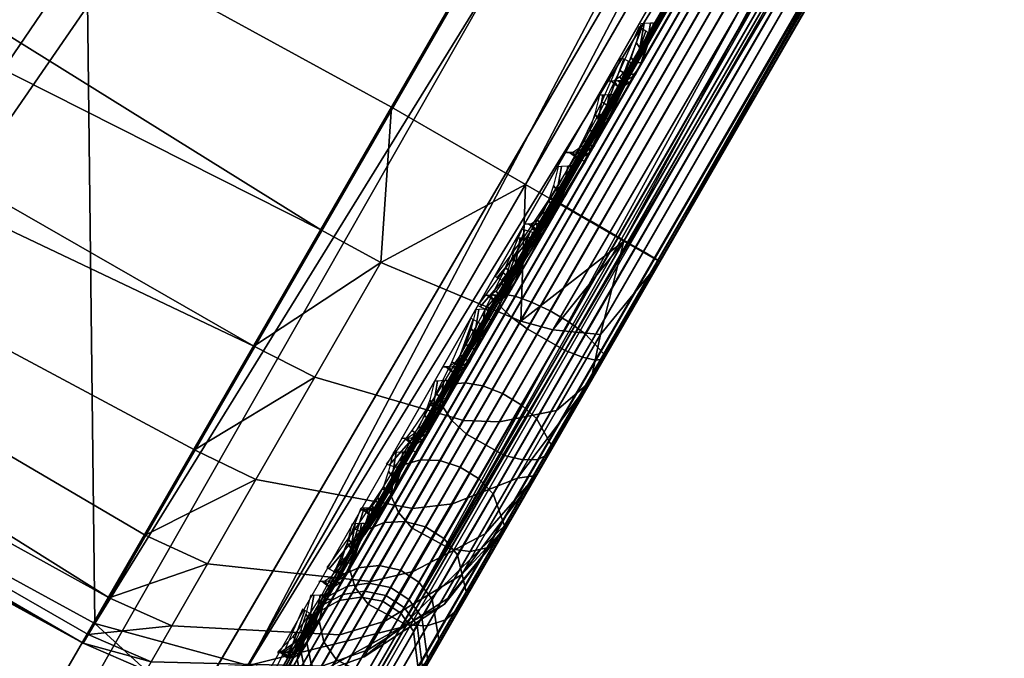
# Model space of a CAD drawing. Header units: inches. Extents: x 0 to 31.9, y -32.8 to 0.
# Tile 162 of 256: x 27.06 to 27.854, y -16.308 to -15.792. Entities that reach past the tile are written whole.
import ezdxf

# ---------------------------------------------------------------- set-up
doc = ezdxf.new("R2010")
doc.units = ezdxf.units.IN
doc.header["$LTSCALE"] = 0.03937
doc.header["$MEASUREMENT"] = 0
for name, color, linetype in [('A-FURN-3-ST', 151, 'Continuous'), ('A-FURN-3-ST-BK', 151, 'Continuous'), ('A-FURN-3-ST-SEAM', 250, 'Continuous'), ('A-FURN-3-STITCH', 15, 'Continuous')]:
    doc.layers.add(name, color=color, linetype=linetype)

msp = doc.modelspace()

# ---------------------------------------------------------------- meshes
at = {"layer": 'A-FURN-3-ST'}
mesh = msp.add_polyface(dxfattribs=at)
corners = [(29.45009, -12.74204, 5.25), (18.12012, -32.36614, 5.25), (29.42109, -12.7253, 5.125), (18.09111, -32.34939, 5.125), (29.34184, -12.67954, 5.03349), (18.01187, -32.30364, 5.03349), (29.23359, -12.61704, 5), (17.90361, -32.24114, 5), (29.03626, -12.9584, 17.97889), (28.9292, -13.14426, 18), (29.08348, -12.98705, 17.97286), (29.03745, -13.20676, 17.96651), (29.18234, -13.05921, 17.90714), (29.1167, -13.25251, 17.875), (29.20182, -13.07731, 17.87729), (29.22556, -13.10666, 17.80915), (29.30825, -12.98772, 17.68529), (29.31245, -12.95615, 17.75642), (29.22858, -13.12572, 17.73368), (29.14571, -13.26926, 17.75), (18.20362, -31.72151, 18), (18.31187, -31.78401, 17.96651), (18.39112, -31.82976, 17.875), (18.42013, -31.84651, 17.75), (16.42456, -31.44551, 5), (27.33282, -11.57629, 5), (14.91024, -30.71927, 5), (25.39506, -10.60615, 5), (23.42292, -9.70796, 5), (13.36389, -30.06396, 5), (21.41908, -8.88292, 5), (11.78885, -29.48099, 5), (19.38624, -8.13215, 5), (10.18849, -28.97162, 5), (17.32716, -7.45666, 5), (15.24463, -6.85738, 5), (8.56625, -28.53695, 5), (13.14146, -6.33511, 5), (29.5751, -12.52554, 5.50019), (17.99512, -32.58265, 5.5), (29.57071, -12.53313, 16.90065), (17.99512, -32.58265, 16.9), (29.38171, -12.86048, 17.60687), (13.87486, -29.93012, 17.96252), (15.15949, -30.17348, 18), (13.58689, -29.50693, 18), (12.42529, -29.37113, 17.96252), (11.98509, -28.91399, 18), (12.33512, -29.62063, 17.85263), (13.77416, -30.17557, 17.85263), (13.29315, -30.24174, 5.03806), (11.7265, -29.66189, 5.03806), (16.6995, -30.9122, 18), (27.04836, -12.11451, 18), (25.13092, -11.15464, 18), (23.17948, -10.26594, 18), (21.19667, -9.44961, 18), (19.18518, -8.70676, 18), (10.35753, -28.39593, 18), (17.14772, -8.03839, 18), (8.7077, -27.95386, 18), (15.08707, -7.44541, 18), (13.006, -6.92861, 18)]
mesh.append_faces([[corners[k] for k in face] for face in [(0, 1, 2), (2, 1, 3), (2, 3, 4), (4, 3, 5), (4, 5, 6), (6, 5, 7), (8, 9, 10), (10, 9, 11), (10, 11, 12), (12, 11, 13), (12, 13, 14), (14, 13, 15), (16, 17, 18), (18, 17, 15), (18, 15, 19), (19, 15, 13), (9, 20, 11), (11, 20, 21), (11, 21, 13), (13, 21, 22), (13, 22, 19), (19, 22, 23), (7, 24, 6), (6, 24, 25), (25, 24, 26), (25, 26, 27), (27, 26, 28), (28, 26, 29), (28, 29, 30), (30, 29, 31), (30, 31, 32), (32, 31, 33), (32, 33, 34), (34, 33, 35), (35, 36, 37), (0, 38, 1), (1, 38, 39), (38, 40, 39), (39, 40, 41), (41, 40, 19), (41, 19, 23), (19, 42, 16), (16, 18, 19), (43, 44, 45), (43, 45, 46), (46, 45, 47), (48, 49, 43, 46), (29, 50, 31), (31, 50, 51), (20, 9, 52), (52, 9, 53), (52, 53, 44), (44, 53, 54), (44, 54, 45), (45, 54, 55), (45, 55, 56), (45, 56, 47), (47, 56, 57), (47, 57, 58), (58, 57, 59), (60, 59, 61), (60, 61, 62)]])
at = {"layer": 'A-FURN-3-ST-BK'}
mesh = msp.add_polyface(dxfattribs=at)
corners = [(26.09215, -9.8386, 32.96592), (28.0999, -10.44137, 33), (26.25231, -9.50768, 33), (24.22504, -8.97423, 32.96592), (24.37374, -8.63801, 33), (24.08141, -9.299, 32.86484), (25.93746, -10.15824, 32.86484), (27.76289, -11.08073, 32.86484), (27.92847, -10.76659, 32.96592), (23.94775, -9.60123, 32.70022), (25.79349, -10.45571, 32.70022), (27.60879, -11.37308, 32.70022), (23.8286, -9.87065, 32.47764), (25.66516, -10.72087, 32.47764), (27.47143, -11.63367, 32.47764), (23.72803, -10.09805, 32.20472), (25.55684, -10.94469, 32.20472), (27.35548, -11.85364, 32.20472), (23.64947, -10.2757, 31.89073), (25.47222, -11.11953, 31.89073), (27.26491, -12.02547, 31.89073), (25.15169, -11.11321, 31.54639), (27.07079, -12.07396, 31.54639), (29.62048, -7.58156, 5), (25.98434, -10.0571, 5), (24.1251, -9.19645, 5), (27.12011, -16.27989, 18.6366), (25.35764, -15.31552, 18.6366), (23.56094, -14.41655, 18.6366), (28.9292, -13.14426, 18), (25.58156, -14.88984, 18), (23.76892, -13.98286, 18), (27.04836, -12.11451, 18), (21.92418, -13.1431, 18), (25.13092, -11.15464, 18), (27.69214, -11.21018, 16.90085), (27.54495, -11.17538, 17.18538), (25.87151, -10.2902, 16.90085), (25.59201, -10.19758, 17.18538), (24.02035, -9.43328, 16.90085), (27.49318, -11.27243, 17.45049), (25.54397, -10.29653, 17.45049), (23.56018, -9.39299, 17.45049), (23.60443, -9.29229, 17.18538), (27.41132, -11.42691, 17.67812), (25.46798, -10.45397, 17.67812), (27.18112, -11.86282, 17.96255), (25.25422, -10.89817, 17.96255), (27.3049, -11.62828, 17.85277), (25.36916, -10.65919, 17.85277), (27.69635, -11.20227, 5.24981), (25.87543, -10.28214, 5.24981), (24.02399, -9.42509, 5.24981), (27.81292, -10.9811, 5), (27.62538, -11.0237, 5.03346), (25.66668, -10.04298, 5.03346), (27.58292, -11.10475, 5.12489), (25.62723, -10.12554, 5.12489), (23.63684, -9.21895, 5.12489), (23.67323, -9.135, 5.03346)]
mesh.append_faces([[corners[k] for k in face] for face in [(0, 1, 2), (0, 2, 3), (3, 2, 4), (3, 5, 6, 0), (0, 6, 7, 8), (5, 9, 10, 6), (6, 10, 11, 7), (9, 12, 13, 10), (10, 13, 14, 11), (12, 15, 16, 13), (13, 16, 17, 14), (15, 18, 19, 16), (16, 19, 20, 17), (18, 21, 19), (19, 21, 22), (19, 22, 20), (23, 24, 25), (26, 22, 27), (27, 22, 21), (27, 21, 28), (29, 30, 31), (29, 31, 32), (32, 33, 34), (35, 36, 37), (37, 36, 38), (37, 38, 39), (36, 40, 41, 38), (38, 41, 42, 43), (40, 44, 45, 41), (46, 32, 47), (47, 32, 34), (48, 46, 47, 49), (45, 44, 48, 49), (50, 35, 51), (51, 35, 37), (51, 37, 52), (52, 37, 39), (53, 54, 24), (24, 54, 55), (24, 55, 25), (54, 56, 57, 55), (55, 57, 58, 59), (50, 51, 56), (56, 51, 57), (51, 52, 57)]])
mesh = msp.add_polyface(dxfattribs=at)
corners = [(29.00982, -13.00655, 31.84905), (28.95326, -13.10465, 31.54639), (29.06036, -13.02908, 31.84635), (29.07741, -13.13874, 31.53715), (29.19567, -13.03695, 31.81782), (29.20028, -13.10809, 31.51216), (29.23177, -13.026, 31.80491), (29.29348, -12.98918, 31.77549), (29.36668, -12.86237, 32.03177), (29.30773, -12.89438, 32.07092), (29.4088, -12.81357, 31.98843), (29.33866, -12.93506, 31.74292), (29.28912, -13.02086, 31.47809), (29.1402, -12.89065, 32.12605), (29.19154, -12.6914, 32.38068), (29.08991, -12.86766, 32.12963), (29.27285, -12.90322, 32.0881), (29.40414, -12.72735, 32.30895), (29.37079, -12.7335, 32.32995), (28.2617, -14.70648, 25.06304), (28.32525, -14.66627, 25.04412), (28.22458, -14.719, 25.07139), (28.08754, -14.7145, 25.08974), (29.13993, -12.78009, 17.91635), (29.18881, -12.80555, 17.92213), (29.03662, -12.95862, 17.97881), (29.08494, -12.98512, 17.9849), (28.9292, -13.14426, 18), (29.03745, -13.20676, 18.03349), (29.19674, -13.03457, 18.0507), (29.1167, -13.25251, 18.125), (29.22207, -13.04235, 18.08048), (29.25932, -13.04823, 18.14858), (29.33498, -12.84689, 18.0122), (29.3787, -12.84147, 18.07633), (29.40389, -12.82207, 18.14734), (29.27732, -13.04131, 18.224), (29.14571, -13.26926, 18.25), (29.30682, -12.84404, 17.98414), (27.54715, -15.97106, 18.125), (27.4679, -15.9253, 18.03349), (29.52053, -12.62005, 18.02264), (27.57615, -15.9878, 18.25), (29.49781, -12.65939, 32.2081), (27.07079, -12.07396, 31.54639), (27.12011, -16.27989, 18.6366)]
mesh.append_faces([[corners[k] for k in face] for face in [(0, 1, 2), (2, 1, 3), (2, 3, 4), (4, 3, 5), (4, 5, 6), (6, 5, 7), (6, 7, 8, 9), (10, 8, 11), (11, 8, 7), (11, 7, 12), (12, 7, 5), (13, 14, 15), (13, 15, 2), (2, 15, 0), (13, 2, 4, 16), (16, 4, 6, 9), (16, 9, 17, 18), (19, 20, 5), (5, 20, 12), (21, 5, 3), (22, 3, 1), (23, 24, 25), (25, 24, 26), (25, 26, 27), (27, 26, 28), (28, 26, 29), (28, 29, 30), (30, 29, 31), (30, 31, 32), (32, 31, 33, 34), (34, 35, 32), (32, 35, 36), (32, 36, 37), (37, 30, 32), (38, 33, 31, 29), (24, 38, 29, 26), (30, 39, 28), (28, 40, 27), (41, 12, 35), (35, 12, 36), (36, 12, 37), (37, 12, 42), (12, 43, 10), (10, 11, 12), (1, 44, 45)]])
mesh = msp.add_polyface(dxfattribs=at)
corners = [(28.95326, -13.10465, 31.54639), (27.12011, -16.27989, 18.6366), (28.08754, -14.7145, 25.08974), (27.24424, -16.31395, 18.62735), (28.22458, -14.719, 25.07139), (27.36709, -16.28329, 18.60236), (28.2617, -14.70648, 25.06304), (28.32525, -14.66627, 25.04412), (29.28912, -13.02086, 31.47809), (27.45591, -16.19608, 18.5683), (29.20028, -13.10809, 31.51216), (29.07741, -13.13874, 31.53715), (29.14571, -13.26926, 18.25), (27.57615, -15.9878, 18.25), (29.1167, -13.25251, 18.125), (27.54715, -15.97106, 18.125), (29.03745, -13.20676, 18.03349), (27.4679, -15.9253, 18.03349), (28.9292, -13.14426, 18), (27.35965, -15.8628, 18), (27.35108, -15.98835, 18.01936), (27.46399, -16.03581, 18.08467), (27.48984, -16.0427, 18.11424), (27.52825, -16.04653, 18.18181), (27.49285, -16.10788, 18.20741), (27.44696, -16.11709, 18.14529), (27.46134, -16.16248, 18.24859), (27.40879, -16.18329, 18.19523), (27.43533, -16.20755, 18.30302), (27.3773, -16.23792, 18.26122), (27.41628, -16.24057, 18.36794), (27.35423, -16.27795, 18.33992), (27.40513, -16.25988, 18.43985), (27.34073, -16.30136, 18.42709), (27.40251, -16.26442, 18.51495), (27.45329, -16.20061, 18.45397), (27.52045, -16.08428, 18.2762), (27.47642, -16.16055, 18.34929), (27.29776, -16.08112, 18.05801), (27.41785, -16.11591, 18.11811), (27.37678, -16.1872, 18.17188), (27.34289, -16.24602, 18.24292)]
mesh.append_faces([[corners[k] for k in face] for face in [(0, 1, 2), (2, 1, 3), (2, 3, 4), (4, 3, 5), (4, 5, 6), (6, 5, 7), (8, 7, 9), (9, 7, 5), (6, 10, 4), (4, 11, 2), (12, 13, 14), (14, 13, 15), (16, 15, 17), (18, 17, 19), (20, 19, 17), (20, 17, 21), (21, 17, 15), (21, 15, 22), (22, 15, 23), (22, 23, 24, 25), (25, 24, 26, 27), (27, 26, 28, 29), (29, 28, 30, 31), (31, 30, 32, 33), (5, 34, 9), (9, 34, 35), (35, 34, 32), (35, 32, 30), (15, 13, 23), (23, 13, 36), (23, 36, 24), (24, 36, 26), (36, 37, 26), (26, 37, 28), (28, 37, 30), (30, 37, 35), (38, 20, 21, 39), (39, 21, 22, 25), (27, 40, 39, 25), (40, 27, 29, 41), (13, 8, 9), (13, 9, 36), (36, 9, 37), (37, 9, 35)]])
mesh = msp.add_polyface(dxfattribs=at)
corners = [(27.30266, -15.96204, 18.01331), (27.35965, -15.8628, 18), (27.35108, -15.98835, 18.01936), (27.34073, -16.30136, 18.42709), (27.40513, -16.25988, 18.43985), (27.40251, -16.26442, 18.51495), (27.33756, -16.30687, 18.51812), (27.36709, -16.28329, 18.60236), (27.30012, -16.32026, 18.51951), (27.24424, -16.31395, 18.62735), (27.16167, -16.31788, 18.52259), (27.12011, -16.27989, 18.6366), (27.1109, -16.29593, 18.52288), (27.16562, -16.31102, 18.40912), (27.11489, -16.28897, 18.40795), (27.18241, -16.2818, 18.30049), (27.1319, -16.25936, 18.29791), (27.21112, -16.23185, 18.20241), (27.16097, -16.20874, 18.19858), (27.25029, -16.1637, 18.1202), (27.20063, -16.13968, 18.11535), (27.29776, -16.08112, 18.05801), (27.24868, -16.05601, 18.0524), (27.37678, -16.1872, 18.17188), (27.41785, -16.11591, 18.11811), (27.34289, -16.24602, 18.24292), (27.3773, -16.23792, 18.26122), (27.35423, -16.27795, 18.33992), (27.31806, -16.28912, 18.32766), (27.30354, -16.31433, 18.4215), (25.58156, -14.88984, 18), (25.49764, -15.04973, 18.03375), (23.76892, -13.98286, 18), (25.35764, -15.31552, 18.6366), (23.55381, -14.43184, 18.45367), (25.34998, -15.33055, 18.45367), (25.37349, -15.28604, 18.277), (25.42502, -15.18802, 18.13043), (28.9292, -13.14426, 18)]
mesh.append_faces([[corners[k] for k in face] for face in [(0, 1, 2), (3, 4, 5, 6), (6, 5, 7), (6, 7, 8), (8, 7, 9), (8, 9, 10), (10, 9, 11), (10, 11, 12), (10, 12, 13), (13, 12, 14), (13, 14, 15), (15, 14, 16), (15, 16, 17), (17, 16, 18), (17, 18, 19), (19, 18, 20), (19, 20, 21), (21, 20, 22), (21, 22, 2), (2, 22, 0), (23, 19, 21, 24), (25, 26, 27, 28), (28, 27, 3, 29), (29, 3, 6, 8), (19, 23, 25, 17), (17, 25, 28, 15), (15, 28, 29, 13), (13, 29, 8, 10), (1, 0, 30), (30, 0, 31), (30, 31, 32), (33, 34, 35), (33, 35, 12), (12, 35, 36), (12, 36, 14), (14, 36, 16), (16, 36, 37), (16, 37, 18), (18, 37, 20), (20, 37, 22), (22, 37, 31), (22, 31, 0), (12, 11, 33), (1, 30, 38)]])
at = {"layer": 'A-FURN-3-ST-SEAM'}
mesh = msp.add_polyface(dxfattribs=at)
corners = [(25.5664, -19.45856, 17.92169), (25.57061, -19.46099, 17.90452), (29.14575, -13.26867, 17.90452), (29.14154, -13.26624, 17.92169), (29.23728, -13.11013, 17.88753), (29.23464, -13.10499, 17.90441), (29.30261, -12.95183, 17.79153), (29.32593, -12.9534, 17.81756), (29.23428, -13.11213, 17.87012), (29.21356, -13.10606, 17.8426), (29.14437, -13.26787, 17.88681), (29.1262, -13.25738, 17.85881), (25.56923, -19.46019, 17.88681), (25.55106, -19.4497, 17.85881), (25.52175, -19.43278, 17.85046), (25.50727, -19.42442, 17.85626), (29.08241, -13.2321, 17.85626), (29.09689, -13.24046, 17.85046), (29.16954, -13.08118, 17.84008), (29.18349, -13.09046, 17.83438), (29.25835, -12.92736, 17.78915), (29.27176, -12.93757, 17.78376), (29.24315, -12.90738, 17.81367), (29.24848, -12.91688, 17.79962), (29.15863, -13.07251, 17.85115), (29.1519, -13.06544, 17.86601), (29.07047, -13.2252, 17.86752), (29.06236, -13.22052, 17.88263), (25.49533, -19.41753, 17.86752), (25.48722, -19.41285, 17.88263), (21.90909, -25.60345, 17.9), (25.48423, -19.41112, 17.9), (29.05937, -13.2188, 17.9), (29.15039, -13.06114, 17.88312), (29.24335, -12.90014, 17.82983), (29.33107, -12.75511, 17.72231), (29.28192, -12.90235, 17.87367), (29.26678, -12.89707, 17.86609), (29.17028, -13.0642, 17.92143), (29.18467, -13.07079, 17.92944), (29.07561, -13.22817, 17.939), (29.08925, -13.23605, 17.94716), (25.50047, -19.4205, 17.939), (25.51411, -19.42837, 17.94716), (29.25417, -12.89552, 17.85357), (29.15893, -13.06048, 17.90819), (29.06549, -13.22233, 17.92554), (25.49035, -19.41465, 17.92554), (21.91521, -25.60698, 17.92554), (25.53706, -19.44162, 17.85149), (29.1122, -13.2493, 17.85149), (29.1989, -13.09913, 17.83539), (29.28726, -12.94609, 17.78471), (25.55739, -19.45336, 17.93618), (29.13253, -13.26103, 17.93618), (29.22695, -13.09751, 17.91865), (25.54448, -19.44591, 17.94586), (29.11963, -13.25358, 17.94586), (29.21492, -13.08853, 17.92817), (29.32317, -12.93083, 17.86346), (29.31205, -12.9203, 17.87246)]
mesh.append_faces([[corners[k] for k in face] for face in [(0, 1, 2, 3), (3, 2, 4, 5), (6, 7, 8, 9), (9, 8, 10, 11), (11, 10, 12, 13), (14, 15, 16, 17), (17, 16, 18, 19), (19, 18, 20, 21), (22, 23, 24, 25), (25, 24, 26, 27), (27, 26, 28, 29), (29, 30, 31), (29, 31, 27), (27, 31, 32), (27, 32, 25), (25, 32, 33), (25, 33, 22), (22, 33, 34), (22, 34, 35), (36, 37, 38, 39), (39, 38, 40, 41), (41, 40, 42, 43), (37, 44, 45, 38), (38, 45, 46, 40), (40, 46, 47, 42), (44, 34, 45), (45, 34, 33), (45, 33, 46), (46, 33, 32), (46, 32, 47), (47, 32, 31), (47, 31, 48), (15, 28, 26, 16), (16, 26, 24, 18), (18, 24, 23, 20), (49, 14, 17, 50), (50, 17, 19, 51), (51, 19, 21, 52), (13, 49, 50, 11), (11, 50, 51, 9), (9, 51, 52, 6), (1, 12, 10, 2), (2, 10, 8, 4), (53, 0, 3, 54), (54, 3, 5, 55), (56, 53, 54, 57), (57, 54, 55, 58), (58, 55, 59, 60), (43, 56, 57, 41), (41, 57, 58, 39), (39, 58, 60, 36)]])
mesh = msp.add_polyface(dxfattribs=at)
corners = [(29.15736, -13.07471, 31.5102), (29.17471, -13.07223, 31.50712), (27.95259, -15.18901, 22.90059), (27.93523, -15.1915, 22.90367), (28.54729, -14.13138, 18.13248), (28.55923, -14.13827, 18.14374), (29.08241, -13.2321, 18.14374), (29.07047, -13.2252, 18.13248), (29.1122, -13.2493, 18.14851), (29.09689, -13.24046, 18.14954), (28.57371, -14.14663, 18.14954), (28.58902, -14.15547, 18.14851), (27.98467, -15.20224, 22.89929), (27.96985, -15.19254, 22.89901), (29.19198, -13.07576, 31.50554), (29.2068, -13.08545, 31.50582), (29.21727, -13.09963, 31.50782), (27.99514, -15.21642, 22.90129), (28.60302, -14.16355, 18.14119), (29.1262, -13.25738, 18.14119), (29.21952, -13.14088, 18.08622), (29.21924, -13.13819, 18.10379), (29.14437, -13.26787, 18.11319), (29.14575, -13.26867, 18.09548), (28.62119, -14.17404, 18.11319), (28.62257, -14.17484, 18.09548), (27.99271, -15.26579, 22.91378), (27.99984, -15.25024, 22.90894), (29.22197, -13.13345, 31.51547), (29.21484, -13.149, 31.52031), (29.20237, -13.16088, 31.525), (27.98025, -15.27766, 22.91847), (28.61836, -14.17241, 18.07831), (29.14154, -13.26624, 18.07831), (29.21426, -13.14029, 18.06918), (29.07561, -13.22817, 18.061), (29.08925, -13.23605, 18.05284), (28.56608, -14.14222, 18.05284), (28.55243, -14.13435, 18.061), (27.90599, -15.25402, 22.9232), (27.91571, -15.26869, 22.92543), (29.13784, -13.1519, 31.53196), (29.12812, -13.13723, 31.52973), (29.12447, -13.12017, 31.52605), (27.90234, -15.23696, 22.91952), (28.54231, -14.1285, 18.07446), (29.06549, -13.22233, 18.07446), (29.05937, -13.2188, 18.1), (28.53619, -14.12497, 18.1), (27.48984, -15.93731, 18.1), (27.90851, -15.21215, 22.91254), (29.13064, -13.09536, 31.51907), (29.06236, -13.22052, 18.11737), (28.53918, -14.12669, 18.11737), (27.49283, -15.93904, 18.11737), (27.91985, -15.19941, 22.9078), (29.14198, -13.08262, 31.51433), (29.16883, -13.16835, 31.5316), (27.94671, -15.28514, 22.92507), (28.59645, -14.15976, 18.05414), (29.11963, -13.25358, 18.05414), (29.18639, -13.16774, 31.52896), (27.96427, -15.28453, 22.92243), (28.60935, -14.16721, 18.06382), (29.13253, -13.26103, 18.06382), (29.19085, -13.13022, 18.0452), (29.20435, -13.13663, 18.0548), (29.20279, -13.12471, 18.13157), (27.50094, -15.94372, 18.13248)]
mesh.append_faces([[corners[k] for k in face] for face in [(0, 1, 2, 3), (4, 5, 6, 7), (8, 9, 10, 11), (12, 13, 14, 15), (15, 16, 17, 12), (11, 18, 19, 8), (20, 21, 22, 23), (23, 22, 24, 25), (26, 27, 28, 29), (29, 30, 31, 26), (25, 32, 33, 23), (23, 33, 34, 20), (35, 36, 37, 38), (39, 40, 41, 42), (42, 43, 44, 39), (38, 45, 46, 35), (47, 46, 48), (48, 46, 45), (48, 45, 49), (50, 44, 51), (51, 44, 43), (52, 47, 53), (53, 47, 48), (53, 48, 54), (55, 50, 56), (56, 50, 51), (57, 41, 40, 58), (59, 37, 36, 60), (61, 57, 58, 62), (63, 59, 60, 64), (64, 60, 65, 66), (30, 61, 62, 31), (32, 63, 64, 33), (33, 64, 66, 34), (16, 28, 27, 17), (18, 24, 22, 19), (19, 22, 21, 67), (1, 14, 13, 2), (5, 10, 9, 6), (56, 0, 3, 55), (54, 68, 4, 53), (53, 4, 7, 52)]])
mesh = msp.add_polyface(dxfattribs=at)
corners = [(27.93523, -15.1915, 22.90367), (27.95259, -15.18901, 22.90059), (27.34152, -16.24741, 18.59733), (27.32417, -16.24989, 18.6004), (27.45942, -16.01562, 18.14201), (27.47264, -16.02031, 18.15297), (27.51288, -15.95062, 18.14374), (27.50094, -15.94372, 18.13248), (28.55923, -14.13827, 18.14374), (28.54729, -14.13138, 18.13248), (28.58902, -14.15547, 18.14851), (28.57371, -14.14663, 18.14954), (27.52735, -15.95897, 18.14954), (27.54267, -15.96782, 18.14851), (27.48777, -16.02754, 18.15862), (27.50297, -16.03658, 18.15762), (27.37361, -16.26063, 18.59602), (27.35879, -16.25094, 18.59574), (27.96985, -15.19254, 22.89901), (27.98467, -15.20224, 22.89929), (27.99514, -15.21642, 22.90129), (27.38408, -16.27482, 18.59803), (27.51613, -16.04609, 18.15049), (27.55666, -15.97589, 18.14119), (28.60302, -14.16355, 18.14119), (28.62257, -14.17484, 18.09548), (28.62119, -14.17404, 18.11319), (27.57483, -15.98638, 18.11319), (27.57621, -15.98718, 18.09548), (27.38165, -16.32418, 18.61051), (27.38878, -16.30863, 18.60568), (27.99984, -15.25024, 22.90894), (27.99271, -15.26579, 22.91378), (27.98025, -15.27766, 22.91847), (27.36918, -16.33606, 18.6152), (27.57201, -15.98475, 18.07831), (28.61836, -14.17241, 18.07831), (28.55243, -14.13435, 18.061), (28.56608, -14.14222, 18.05284), (27.51972, -15.95457, 18.05284), (27.50608, -15.94669, 18.061), (27.46921, -16.04205, 18.06443), (27.45649, -16.03258, 18.07238), (27.29493, -16.31241, 18.61993), (27.30464, -16.32708, 18.62216), (27.91571, -15.26869, 22.92543), (27.90599, -15.25402, 22.9232), (27.90234, -15.23696, 22.91952), (27.29128, -16.29535, 18.61626), (27.44789, -16.0241, 18.08549), (27.49595, -15.94084, 18.07446), (28.54231, -14.1285, 18.07446), (27.48984, -15.93731, 18.1), (27.44466, -16.01556, 18.11036), (27.29744, -16.27055, 18.60928), (27.90851, -15.21215, 22.91254), (27.49283, -15.93904, 18.11737), (28.53619, -14.12497, 18.1), (27.44961, -16.0139, 18.12728), (27.30879, -16.2578, 18.60453), (27.91985, -15.19941, 22.9078), (27.94671, -15.28514, 22.92507), (27.33564, -16.34353, 18.62181), (27.55009, -15.9721, 18.05414), (28.59645, -14.15976, 18.05414), (27.96427, -15.28453, 22.92243), (27.3532, -16.34292, 18.61916), (27.563, -15.97955, 18.06382), (28.60935, -14.16721, 18.06382)]
mesh.append_faces([[corners[k] for k in face] for face in [(0, 1, 2, 3), (4, 5, 6, 7), (7, 6, 8, 9), (10, 11, 12, 13), (13, 12, 14, 15), (16, 17, 18, 19), (19, 20, 21, 16), (15, 22, 23, 13), (13, 23, 24, 10), (25, 26, 27, 28), (29, 30, 31, 32), (32, 33, 34, 29), (28, 35, 36, 25), (37, 38, 39, 40), (40, 39, 41, 42), (43, 44, 45, 46), (46, 47, 48, 43), (42, 49, 50, 40), (40, 50, 51, 37), (52, 51, 50), (52, 50, 53), (53, 50, 49), (54, 48, 55), (55, 48, 47), (56, 57, 52), (56, 52, 58), (58, 52, 53), (59, 54, 60), (60, 54, 55), (61, 45, 44, 62), (63, 39, 38, 64), (65, 61, 62, 66), (67, 63, 64, 68), (33, 65, 66, 34), (35, 67, 68, 36), (20, 31, 30, 21), (23, 27, 26, 24), (1, 18, 17, 2), (5, 14, 12, 6), (6, 12, 11, 8), (60, 0, 3, 59), (58, 4, 7, 56)]])
mesh = msp.add_polyface(dxfattribs=at)
corners = [(27.35388, -16.19844, 18.27943), (27.37032, -16.19753, 18.28619), (27.39868, -16.14842, 18.22659), (27.38313, -16.14777, 18.21795), (27.43351, -16.08809, 18.1811), (27.41906, -16.08554, 18.17102), (27.47264, -16.02031, 18.15297), (27.45942, -16.01562, 18.14201), (27.50297, -16.03658, 18.15762), (27.48777, -16.02754, 18.15862), (27.44928, -16.09421, 18.18629), (27.46436, -16.10344, 18.18537), (27.41501, -16.15356, 18.23104), (27.43, -16.16296, 18.23025), (27.44164, -16.17511, 18.22463), (27.47672, -16.11435, 18.17881), (27.51613, -16.04609, 18.15049), (27.57621, -15.98718, 18.09548), (27.57483, -15.98638, 18.11319), (27.53114, -16.06206, 18.12321), (27.53052, -16.06632, 18.10596), (27.48865, -16.13565, 18.15375), (27.48609, -16.14328, 18.1379), (27.45084, -16.20115, 18.20314), (27.44654, -16.21178, 18.18955), (27.43683, -16.21888, 18.17637), (27.47806, -16.14747, 18.12253), (27.52438, -16.06725, 18.08924), (27.57201, -15.98475, 18.07831), (27.45649, -16.03258, 18.07238), (27.46921, -16.04205, 18.06443), (27.4201, -16.12711, 18.09973), (27.40827, -16.11609, 18.10703), (27.37638, -16.20283, 18.15683), (27.36535, -16.19043, 18.16309), (27.35954, -16.17711, 18.17342), (27.40115, -16.10505, 18.11909), (27.44789, -16.0241, 18.08549), (27.44466, -16.01556, 18.11036), (27.40072, -16.09167, 18.14195), (27.36161, -16.1594, 18.19302), (27.44961, -16.0139, 18.12728), (27.40758, -16.08669, 18.15749), (27.37017, -16.15148, 18.20635), (27.33972, -16.20423, 18.27036), (27.40717, -16.21965, 18.15783), (27.45076, -16.14414, 18.1009), (27.49973, -16.05933, 18.0657), (27.51972, -15.95457, 18.05284), (27.55009, -15.9721, 18.05414), (27.46582, -16.14786, 18.10956), (27.51373, -16.06488, 18.07513), (27.563, -15.97955, 18.06382), (27.55666, -15.97589, 18.14119), (27.38712, -16.20187, 18.28967)]
mesh.append_faces([[corners[k] for k in face] for face in [(0, 1, 2, 3), (3, 2, 4, 5), (5, 4, 6, 7), (8, 9, 10, 11), (11, 10, 12, 13), (13, 14, 15, 11), (11, 15, 16, 8), (17, 18, 19, 20), (20, 19, 21, 22), (22, 21, 23, 24), (24, 25, 26, 22), (22, 26, 27, 20), (20, 27, 28, 17), (29, 30, 31, 32), (32, 31, 33, 34), (34, 35, 36, 32), (32, 36, 37, 29), (38, 37, 39), (39, 37, 36), (39, 36, 40), (40, 36, 35), (41, 38, 42), (42, 38, 39), (42, 39, 43), (43, 39, 40), (43, 40, 44), (45, 33, 31, 46), (46, 31, 30, 47), (47, 30, 48, 49), (50, 46, 47, 51), (51, 47, 49, 52), (26, 50, 51, 27), (27, 51, 52, 28), (14, 23, 21, 15), (15, 21, 19, 16), (16, 19, 18, 53), (1, 54, 12, 2), (2, 12, 10, 4), (4, 10, 9, 6), (44, 0, 3, 43), (43, 3, 5, 42), (42, 5, 7, 41)]])
mesh = msp.add_polyface(dxfattribs=at)
corners = [(27.32417, -16.24989, 18.6004), (27.34152, -16.24741, 18.59733), (27.33502, -16.25866, 18.51731), (27.31746, -16.26151, 18.51786), (27.33779, -16.25387, 18.43441), (27.32032, -16.25656, 18.43234), (27.34982, -16.23304, 18.35633), (27.33272, -16.23508, 18.35179), (27.37032, -16.19753, 18.28619), (27.35388, -16.19844, 18.27943), (27.43, -16.16296, 18.23025), (27.41501, -16.15356, 18.23104), (27.38712, -16.20187, 18.28967), (27.40202, -16.21142, 18.28905), (27.36695, -16.23681, 18.35867), (27.38179, -16.24646, 18.35826), (27.35512, -16.25729, 18.43548), (27.36993, -16.26701, 18.43529), (27.3524, -16.26201, 18.51703), (27.3672, -16.27174, 18.51708), (27.35879, -16.25094, 18.59574), (27.37361, -16.26063, 18.59602), (27.38032, -16.28132, 18.43394), (27.39243, -16.26035, 18.3553), (27.41308, -16.22458, 18.28465), (27.44164, -16.17511, 18.22463), (27.44654, -16.21178, 18.18955), (27.45084, -16.20115, 18.20314), (27.42005, -16.25447, 18.26785), (27.41435, -16.26754, 18.25722), (27.40327, -16.27701, 18.24692), (27.43683, -16.21888, 18.17637), (27.36535, -16.19043, 18.16309), (27.37638, -16.20283, 18.15683), (27.34079, -16.26447, 18.23163), (27.33041, -16.25095, 18.23653), (27.30514, -16.29471, 18.32296), (27.30118, -16.27819, 18.32839), (27.32568, -16.23577, 18.24461), (27.35954, -16.17711, 18.17342), (27.36161, -16.1594, 18.19302), (27.33, -16.21416, 18.25936), (27.30693, -16.25412, 18.33792), (27.29325, -16.2778, 18.42636), (27.33972, -16.20423, 18.27036), (27.31769, -16.24238, 18.3457), (27.30478, -16.26474, 18.42955), (27.37168, -16.28111, 18.23241), (27.40717, -16.21965, 18.15783), (27.38846, -16.28185, 18.23822), (27.42318, -16.22172, 18.16525), (27.45076, -16.14414, 18.1009), (27.46582, -16.14786, 18.10956), (27.47806, -16.14747, 18.12253), (27.39779, -16.29304, 18.34401), (27.30879, -16.2578, 18.60453), (27.30181, -16.26989, 18.5186)]
mesh.append_faces([[corners[k] for k in face] for face in [(0, 1, 2, 3), (3, 2, 4, 5), (5, 4, 6, 7), (7, 6, 8, 9), (10, 11, 12, 13), (13, 12, 14, 15), (15, 14, 16, 17), (17, 16, 18, 19), (19, 18, 20, 21), (17, 22, 23, 15), (15, 23, 24, 13), (13, 24, 25, 10), (26, 27, 28, 29), (29, 30, 31, 26), (32, 33, 34, 35), (36, 37, 38, 35), (35, 38, 39, 32), (40, 39, 41), (41, 39, 38), (41, 38, 42), (42, 38, 37), (42, 37, 43), (44, 40, 41), (44, 41, 45), (45, 41, 42), (45, 42, 46), (46, 42, 43), (47, 34, 33, 48), (49, 47, 48, 50), (50, 48, 51, 52), (30, 49, 50, 31), (31, 50, 52, 53), (23, 54, 28, 24), (24, 28, 27, 25), (1, 20, 18, 2), (2, 18, 16, 4), (4, 16, 14, 6), (6, 14, 12, 8), (55, 0, 3, 56), (56, 3, 5, 46), (46, 5, 7, 45), (45, 7, 9, 44)]])
mesh = msp.add_polyface(dxfattribs=at)
corners = [(27.37361, -16.26063, 18.59602), (27.38408, -16.27482, 18.59803), (27.37753, -16.28615, 18.51744), (27.3672, -16.27174, 18.51708), (27.38032, -16.28132, 18.43394), (27.36993, -16.26701, 18.43529), (27.41435, -16.26754, 18.25722), (27.42005, -16.25447, 18.26785), (27.39779, -16.29304, 18.34401), (27.39106, -16.30787, 18.33687), (27.38473, -16.31565, 18.42878), (27.37741, -16.33152, 18.42552), (27.38172, -16.32085, 18.5188), (27.37427, -16.33696, 18.51966), (27.38878, -16.30863, 18.60568), (27.38165, -16.32418, 18.61051), (27.36918, -16.33606, 18.6152), (27.36149, -16.34938, 18.52049), (27.36477, -16.34371, 18.42236), (27.379, -16.31906, 18.32994), (27.40327, -16.27701, 18.24692), (27.33041, -16.25095, 18.23653), (27.34079, -16.26447, 18.23163), (27.31505, -16.30905, 18.31967), (27.30514, -16.29471, 18.32296), (27.29996, -16.33519, 18.41767), (27.29033, -16.32038, 18.41918), (27.29649, -16.34121, 18.52173), (27.28692, -16.32629, 18.52134), (27.30464, -16.32708, 18.62216), (27.29493, -16.31241, 18.61993), (27.29128, -16.29535, 18.61626), (27.28351, -16.3088, 18.52068), (27.28682, -16.30307, 18.42165), (27.30118, -16.27819, 18.32839), (27.29325, -16.2778, 18.42636), (27.29015, -16.28318, 18.51949), (27.29744, -16.27055, 18.60928), (27.30478, -16.26474, 18.42955), (27.30181, -16.26989, 18.5186), (27.30879, -16.2578, 18.60453), (27.33564, -16.34353, 18.62181), (27.32751, -16.35762, 18.52167), (27.33097, -16.35162, 18.41791), (27.34602, -16.32556, 18.3202), (27.37168, -16.28111, 18.23241), (27.3532, -16.34292, 18.61916), (27.34525, -16.3567, 18.5212), (27.34864, -16.35083, 18.4197), (27.36336, -16.32534, 18.3241), (27.38846, -16.28185, 18.23822), (27.39243, -16.26035, 18.3553)]
mesh.append_faces([[corners[k] for k in face] for face in [(0, 1, 2, 3), (3, 2, 4, 5), (6, 7, 8, 9), (9, 8, 10, 11), (11, 10, 12, 13), (13, 12, 14, 15), (15, 16, 17, 13), (13, 17, 18, 11), (11, 18, 19, 9), (9, 19, 20, 6), (21, 22, 23, 24), (24, 23, 25, 26), (26, 25, 27, 28), (28, 27, 29, 30), (30, 31, 32, 28), (28, 32, 33, 26), (26, 33, 34, 24), (35, 34, 33), (35, 33, 36), (36, 33, 32), (36, 32, 37), (37, 32, 31), (38, 35, 39), (39, 35, 36), (39, 36, 40), (40, 36, 37), (41, 29, 27, 42), (42, 27, 25, 43), (43, 25, 23, 44), (44, 23, 22, 45), (46, 41, 42, 47), (47, 42, 43, 48), (48, 43, 44, 49), (49, 44, 45, 50), (16, 46, 47, 17), (17, 47, 48, 18), (18, 48, 49, 19), (19, 49, 50, 20), (1, 14, 12, 2), (2, 12, 10, 4), (4, 10, 8, 51)]])
at = {"layer": 'A-FURN-3-STITCH'}
mesh = msp.add_polymesh((7, 4), dxfattribs=at)
for k, corner in enumerate([(27.44324, -15.99945, 17.95579), (27.44508, -16.00054, 17.9543), (27.44879, -16.00274, 17.95138), (27.45066, -16.00384, 17.94995), (27.46617, -15.96829, 17.96146), (27.47025, -15.9706, 17.96373), (27.47396, -15.97279, 17.96081), (27.47359, -15.97268, 17.95562), (27.48785, -15.9359, 17.96462), (27.49192, -15.93821, 17.96689), (27.49563, -15.9404, 17.96397), (27.49527, -15.94029, 17.95878), (27.50814, -15.90248, 17.96524), (27.51221, -15.90479, 17.96751), (27.51592, -15.90698, 17.96459), (27.51556, -15.90687, 17.9594), (27.52691, -15.86823, 17.96332), (27.53099, -15.87054, 17.96559), (27.5347, -15.87274, 17.96267), (27.53433, -15.87263, 17.95748), (27.54407, -15.83337, 17.95887), (27.54814, -15.83568, 17.96114), (27.55185, -15.83788, 17.95822), (27.55148, -15.83777, 17.95303), (27.55948, -15.79812, 17.95192), (27.56136, -15.79923, 17.9505), (27.56507, -15.80143, 17.94758), (27.5669, -15.80252, 17.94608)]):
    mesh.set_mesh_vertex(divmod(k, 4), corner)
mesh = msp.add_polymesh((7, 4), dxfattribs=at)
for k, corner in enumerate([(27.53424, -15.84184, 20.4947), (27.53681, -15.84166, 20.49436), (27.54197, -15.84135, 20.49369), (27.54455, -15.84123, 20.49336), (27.53928, -15.84166, 20.53347), (27.54223, -15.84592, 20.534), (27.54738, -15.84561, 20.53333), (27.54959, -15.84105, 20.53213), (27.54412, -15.83843, 20.57214), (27.54707, -15.84268, 20.57266), (27.55223, -15.84238, 20.57199), (27.55443, -15.83781, 20.5708), (27.54874, -15.83215, 20.61046), (27.55169, -15.83641, 20.61098), (27.55685, -15.8361, 20.61031), (27.55905, -15.83154, 20.60911), (27.5531, -15.82287, 20.64819), (27.55606, -15.82713, 20.64871), (27.56121, -15.82682, 20.64804), (27.56341, -15.82226, 20.64685), (27.55719, -15.81065, 20.68511), (27.56014, -15.81491, 20.68563), (27.56529, -15.8146, 20.68496), (27.5675, -15.81003, 20.68376), (27.56096, -15.79555, 20.72098), (27.56355, -15.79545, 20.72065), (27.5687, -15.79515, 20.71998), (27.57127, -15.79494, 20.71964)]):
    mesh.set_mesh_vertex(divmod(k, 4), corner)
mesh = msp.add_polymesh((7, 4), dxfattribs=at)
for k, corner in enumerate([(27.43721, -16.02715, 18.07372), (27.43525, -16.02618, 18.07229), (27.43137, -16.02428, 18.06938), (27.42945, -16.02334, 18.06791), (27.45967, -15.99678, 18.06361), (27.45974, -15.99742, 18.05844), (27.45586, -15.99552, 18.05553), (27.45192, -15.99298, 18.0578), (27.48103, -15.96494, 18.05595), (27.4811, -15.96558, 18.05078), (27.47722, -15.96367, 18.04787), (27.47328, -15.96113, 18.05014), (27.50116, -15.93181, 18.05078), (27.50122, -15.93245, 18.04562), (27.49734, -15.93055, 18.04271), (27.4934, -15.92801, 18.04497), (27.51991, -15.89761, 18.04815), (27.51998, -15.89824, 18.04298), (27.5161, -15.89634, 18.04007), (27.51215, -15.8938, 18.04233), (27.53719, -15.86253, 18.04805), (27.53725, -15.86317, 18.04289), (27.53338, -15.86126, 18.03998), (27.52943, -15.85872, 18.04224), (27.55288, -15.8268, 18.0505), (27.55097, -15.82586, 18.04901), (27.54709, -15.82396, 18.0461), (27.54512, -15.82299, 18.04469)]):
    mesh.set_mesh_vertex(divmod(k, 4), corner)
mesh = msp.add_polymesh((7, 4), dxfattribs=at)
for k, corner in enumerate([(27.50091, -15.89957, 20.25998), (27.50348, -15.89939, 20.25963), (27.50864, -15.89908, 20.25896), (27.51122, -15.89896, 20.25863), (27.50595, -15.89939, 20.29875), (27.5089, -15.90365, 20.29927), (27.51405, -15.90335, 20.2986), (27.51626, -15.89878, 20.29741), (27.51079, -15.89616, 20.33742), (27.51374, -15.90041, 20.33794), (27.5189, -15.90011, 20.33727), (27.5211, -15.89554, 20.33607), (27.51541, -15.88988, 20.37573), (27.51836, -15.89414, 20.37626), (27.52352, -15.89383, 20.37558), (27.52572, -15.88927, 20.37439), (27.51977, -15.8806, 20.41347), (27.52273, -15.88486, 20.41399), (27.52788, -15.88455, 20.41332), (27.53008, -15.87999, 20.41212), (27.52386, -15.86838, 20.45038), (27.52681, -15.87264, 20.45091), (27.53196, -15.87233, 20.45023), (27.53417, -15.86777, 20.44904), (27.52763, -15.85328, 20.48626), (27.53022, -15.85318, 20.48593), (27.53537, -15.85288, 20.48526), (27.53794, -15.85267, 20.48491)]):
    mesh.set_mesh_vertex(divmod(k, 4), corner)
mesh = msp.add_polymesh((7, 4), dxfattribs=at)
for k, corner in enumerate([(27.46758, -15.9573, 20.02525), (27.47015, -15.95712, 20.02491), (27.47531, -15.95681, 20.02424), (27.47789, -15.95669, 20.02391), (27.47262, -15.95712, 20.06403), (27.47557, -15.96138, 20.06455), (27.48072, -15.96108, 20.06388), (27.48293, -15.95651, 20.06268), (27.47746, -15.95389, 20.10269), (27.48041, -15.95815, 20.10322), (27.48557, -15.95784, 20.10254), (27.48777, -15.95327, 20.10135), (27.48208, -15.94761, 20.14101), (27.48503, -15.95187, 20.14153), (27.49018, -15.95156, 20.14086), (27.49239, -15.947, 20.13967), (27.48644, -15.93833, 20.17874), (27.48939, -15.94259, 20.17927), (27.49455, -15.94228, 20.17859), (27.49675, -15.93772, 20.1774), (27.49053, -15.92611, 20.21566), (27.49348, -15.93037, 20.21618), (27.49863, -15.93006, 20.21551), (27.50084, -15.9255, 20.21432), (27.4943, -15.91102, 20.25153), (27.49689, -15.91091, 20.25121), (27.50204, -15.91061, 20.25054), (27.50461, -15.9104, 20.25019)]):
    mesh.set_mesh_vertex(divmod(k, 4), corner)
mesh = msp.add_polymesh((7, 4), dxfattribs=at)
for k, corner in enumerate([(27.46524, -15.96135, 18.03955), (27.46733, -15.962, 18.04095), (27.47155, -15.96331, 18.0437), (27.47367, -15.96399, 18.04506), (27.4498, -15.99664, 18.0463), (27.45348, -15.99963, 18.04415), (27.4577, -16.00095, 18.04691), (27.45824, -15.99927, 18.05181), (27.43308, -16.03075, 18.05558), (27.43677, -16.03374, 18.05343), (27.44098, -16.03506, 18.05619), (27.44152, -16.03338, 18.06109), (27.41519, -16.06347, 18.06732), (27.41887, -16.06646, 18.06518), (27.42309, -16.06778, 18.06793), (27.42362, -16.0661, 18.07283), (27.39622, -16.0946, 18.08147), (27.3999, -16.09759, 18.07932), (27.40412, -16.09891, 18.08208), (27.40466, -16.09723, 18.08698), (27.3763, -16.12395, 18.09792), (27.37998, -16.12694, 18.09577), (27.3842, -16.12826, 18.09853), (27.38474, -16.12658, 18.10343), (27.35555, -16.15134, 18.11658), (27.35768, -16.15202, 18.11792), (27.3619, -16.15334, 18.12067), (27.36399, -16.15397, 18.12209)]):
    mesh.set_mesh_vertex(divmod(k, 4), corner)
mesh = msp.add_polymesh((7, 4), dxfattribs=at)
for k, corner in enumerate([(27.43424, -16.01503, 19.79053), (27.43682, -16.01485, 19.79019), (27.44197, -16.01454, 19.78952), (27.44455, -16.01442, 19.78919), (27.43928, -16.01485, 19.8293), (27.44224, -16.01911, 19.82983), (27.44739, -16.01881, 19.82915), (27.44959, -16.01424, 19.82796), (27.44413, -16.01162, 19.86797), (27.44708, -16.01588, 19.86849), (27.45224, -16.01557, 19.86782), (27.45444, -16.011, 19.86663), (27.44875, -16.00534, 19.90629), (27.4517, -16.0096, 19.90681), (27.45685, -16.00929, 19.90614), (27.45906, -16.00473, 19.90494), (27.45311, -15.99606, 19.94402), (27.45606, -16.00032, 19.94454), (27.46122, -16.00001, 19.94387), (27.46342, -15.99545, 19.94268), (27.4572, -15.98384, 19.98094), (27.46015, -15.9881, 19.98146), (27.4653, -15.98779, 19.98079), (27.46751, -15.98323, 19.97959), (27.46097, -15.96875, 20.01681), (27.46355, -15.96864, 20.01648), (27.46871, -15.96834, 20.01581), (27.47128, -15.96813, 20.01547)]):
    mesh.set_mesh_vertex(divmod(k, 4), corner)
mesh = msp.add_polymesh((7, 4), dxfattribs=at)
for k, corner in enumerate([(27.40091, -16.07276, 19.55581), (27.40349, -16.07258, 19.55546), (27.40864, -16.07227, 19.55479), (27.41122, -16.07215, 19.55446), (27.40595, -16.07258, 19.59458), (27.40891, -16.07684, 19.5951), (27.41406, -16.07654, 19.59443), (27.41626, -16.07197, 19.59324), (27.4108, -16.06935, 19.63325), (27.41375, -16.07361, 19.63377), (27.4189, -16.0733, 19.6331), (27.42111, -16.06874, 19.6319), (27.41542, -16.06307, 19.67156), (27.41837, -16.06733, 19.67209), (27.42352, -16.06702, 19.67141), (27.42573, -16.06246, 19.67022), (27.41978, -16.05379, 19.7093), (27.42273, -16.05805, 19.70982), (27.42789, -16.05774, 19.70915), (27.43009, -16.05318, 19.70795), (27.42386, -16.04157, 19.74621), (27.42682, -16.04583, 19.74673), (27.43197, -16.04552, 19.74606), (27.43417, -16.04096, 19.74487), (27.42764, -16.02648, 19.78209), (27.43022, -16.02637, 19.78176), (27.43538, -16.02607, 19.78109), (27.43795, -16.02586, 19.78074)]):
    mesh.set_mesh_vertex(divmod(k, 4), corner)
mesh = msp.add_polymesh((7, 4), dxfattribs=at)
for k, corner in enumerate([(27.30748, -16.2346, 17.95579), (27.30932, -16.23569, 17.9543), (27.31303, -16.23789, 17.95138), (27.3149, -16.23899, 17.94995), (27.33041, -16.20344, 17.96146), (27.33448, -16.20575, 17.96373), (27.33819, -16.20794, 17.96081), (27.33783, -16.20783, 17.95562), (27.35208, -16.17105, 17.96462), (27.35616, -16.17336, 17.96689), (27.35987, -16.17555, 17.96397), (27.3595, -16.17544, 17.95878), (27.37237, -16.13763, 17.96524), (27.37645, -16.13994, 17.96751), (27.38016, -16.14213, 17.96459), (27.37979, -16.14202, 17.9594), (27.39115, -16.10338, 17.96332), (27.39523, -16.10569, 17.96559), (27.39894, -16.10789, 17.96267), (27.39857, -16.10778, 17.95748), (27.4083, -16.06853, 17.95887), (27.41238, -16.07084, 17.96114), (27.41609, -16.07303, 17.95822), (27.41572, -16.07292, 17.95303), (27.42372, -16.03327, 17.95192), (27.4256, -16.03438, 17.9505), (27.42931, -16.03658, 17.94758), (27.43114, -16.03767, 17.94608)]):
    mesh.set_mesh_vertex(divmod(k, 4), corner)
mesh = msp.add_polymesh((7, 4), dxfattribs=at)
for k, corner in enumerate([(27.36758, -16.13049, 19.32108), (27.37016, -16.13031, 19.32074), (27.37531, -16.13, 19.32007), (27.37789, -16.12988, 19.31974), (27.37262, -16.13031, 19.35986), (27.37557, -16.13457, 19.36038), (27.38073, -16.13427, 19.35971), (27.38293, -16.1297, 19.35851), (27.37747, -16.12708, 19.39852), (27.38042, -16.13134, 19.39904), (27.38557, -16.13103, 19.39837), (27.38778, -16.12647, 19.39718), (27.38209, -16.1208, 19.43684), (27.38504, -16.12506, 19.43736), (27.39019, -16.12475, 19.43669), (27.3924, -16.12019, 19.4355), (27.38645, -16.11152, 19.47457), (27.3894, -16.11578, 19.47509), (27.39456, -16.11548, 19.47442), (27.39676, -16.11091, 19.47323), (27.39053, -16.0993, 19.51149), (27.39349, -16.10356, 19.51201), (27.39864, -16.10325, 19.51134), (27.40084, -16.09869, 19.51015), (27.39431, -16.08421, 19.54736), (27.39689, -16.0841, 19.54704), (27.40205, -16.0838, 19.54636), (27.40462, -16.0836, 19.54602)]):
    mesh.set_mesh_vertex(divmod(k, 4), corner)
mesh = msp.add_polymesh((7, 4), dxfattribs=at)
for k, corner in enumerate([(27.33425, -16.18822, 19.08636), (27.33683, -16.18804, 19.08602), (27.34198, -16.18773, 19.08535), (27.34456, -16.18761, 19.08502), (27.33929, -16.18805, 19.12513), (27.34224, -16.1923, 19.12566), (27.3474, -16.192, 19.12498), (27.3496, -16.18743, 19.12379), (27.34414, -16.18481, 19.1638), (27.34709, -16.18907, 19.16432), (27.35224, -16.18876, 19.16365), (27.35445, -16.1842, 19.16246), (27.34876, -16.17853, 19.20212), (27.35171, -16.18279, 19.20264), (27.35686, -16.18248, 19.20197), (27.35907, -16.17792, 19.20077), (27.35312, -16.16925, 19.23985), (27.35607, -16.17351, 19.24037), (27.36123, -16.17321, 19.2397), (27.36343, -16.16864, 19.23851), (27.3572, -16.15703, 19.27677), (27.36015, -16.16129, 19.27729), (27.36531, -16.16098, 19.27662), (27.36751, -16.15642, 19.27542), (27.36098, -16.14194, 19.31264), (27.36356, -16.14183, 19.31231), (27.36872, -16.14153, 19.31164), (27.37129, -16.14133, 19.3113)]):
    mesh.set_mesh_vertex(divmod(k, 4), corner)
mesh = msp.add_polymesh((7, 4), dxfattribs=at)
for k, corner in enumerate([(27.33529, -16.18643, 18.14327), (27.33775, -16.18645, 18.14413), (27.34267, -16.18654, 18.14582), (27.34514, -16.18661, 18.14665), (27.32532, -16.21225, 18.17089), (27.32845, -16.21619, 18.16957), (27.33338, -16.21629, 18.17126), (27.33517, -16.21243, 18.17427), (27.31476, -16.23568, 18.20035), (27.3179, -16.23963, 18.19904), (27.32282, -16.23972, 18.20073), (27.32461, -16.23587, 18.20373), (27.30369, -16.2566, 18.23148), (27.30682, -16.26054, 18.23016), (27.31174, -16.26064, 18.23185), (27.31353, -16.25678, 18.23486), (27.29215, -16.27485, 18.26407), (27.29528, -16.2788, 18.26276), (27.30021, -16.27889, 18.26445), (27.302, -16.27504, 18.26746), (27.28023, -16.29034, 18.29794), (27.28336, -16.29429, 18.29663), (27.28829, -16.29439, 18.29832), (27.29008, -16.29053, 18.30132), (27.26801, -16.30297, 18.33287), (27.27048, -16.30306, 18.33369), (27.2754, -16.30316, 18.33538), (27.27786, -16.30316, 18.33625)]):
    mesh.set_mesh_vertex(divmod(k, 4), corner)
mesh = msp.add_polymesh((7, 4), dxfattribs=at)
for k, corner in enumerate([(27.30092, -16.24595, 18.85163), (27.3035, -16.24577, 18.85129), (27.30865, -16.24547, 18.85062), (27.31123, -16.24534, 18.85029), (27.30596, -16.24578, 18.89041), (27.30891, -16.25003, 18.89093), (27.31407, -16.24973, 18.89026), (27.31627, -16.24516, 18.88907), (27.31081, -16.24254, 18.92907), (27.31376, -16.2468, 18.9296), (27.31891, -16.24649, 18.92893), (27.32112, -16.24193, 18.92773), (27.31542, -16.23626, 18.96739), (27.31838, -16.24052, 18.96791), (27.32353, -16.24021, 18.96724), (27.32573, -16.23565, 18.96605), (27.31979, -16.22698, 19.00513), (27.32274, -16.23124, 19.00565), (27.3279, -16.23094, 19.00498), (27.3301, -16.22637, 19.00378), (27.32387, -16.21476, 19.04204), (27.32682, -16.21902, 19.04256), (27.33198, -16.21871, 19.04189), (27.33418, -16.21415, 19.0407), (27.32765, -16.19967, 19.07792), (27.33023, -16.19957, 19.07759), (27.33539, -16.19926, 19.07692), (27.33796, -16.19906, 19.07657)]):
    mesh.set_mesh_vertex(divmod(k, 4), corner)
mesh = msp.add_polymesh((7, 4), dxfattribs=at)
for k, corner in enumerate([(27.26759, -16.30368, 18.61691), (27.27017, -16.3035, 18.61657), (27.27532, -16.3032, 18.6159), (27.2779, -16.30307, 18.61557), (27.27263, -16.30351, 18.65569), (27.27558, -16.30777, 18.65621), (27.28074, -16.30746, 18.65554), (27.28294, -16.30289, 18.65434), (27.27748, -16.30027, 18.69435), (27.28043, -16.30453, 18.69487), (27.28558, -16.30422, 18.6942), (27.28779, -16.29966, 18.69301), (27.28209, -16.29399, 18.73267), (27.28505, -16.29825, 18.73319), (27.2902, -16.29795, 18.73252), (27.2924, -16.29338, 18.73133), (27.28646, -16.28471, 18.7704), (27.28941, -16.28897, 18.77092), (27.29456, -16.28867, 18.77025), (27.29677, -16.2841, 18.76906), (27.29054, -16.27249, 18.80732), (27.29349, -16.27675, 18.80784), (27.29865, -16.27644, 18.80717), (27.30085, -16.27188, 18.80598), (27.29432, -16.2574, 18.84319), (27.2969, -16.2573, 18.84287), (27.30206, -16.25699, 18.84219), (27.30463, -16.25679, 18.84185)]):
    mesh.set_mesh_vertex(divmod(k, 4), corner)
mesh = msp.add_polymesh((7, 4), dxfattribs=at)
for k, corner in enumerate([(27.17171, -16.46975, 17.95579), (27.17355, -16.47084, 17.9543), (27.17726, -16.47304, 17.95138), (27.17913, -16.47414, 17.94995), (27.19464, -16.43859, 17.96146), (27.19872, -16.4409, 17.96373), (27.20243, -16.4431, 17.96081), (27.20206, -16.44298, 17.95562), (27.21632, -16.4062, 17.96462), (27.22039, -16.40851, 17.96689), (27.2241, -16.41071, 17.96397), (27.22374, -16.41059, 17.95878), (27.23661, -16.37278, 17.96524), (27.24068, -16.37509, 17.96751), (27.24439, -16.37729, 17.96459), (27.24403, -16.37717, 17.9594), (27.25539, -16.33853, 17.96332), (27.25946, -16.34084, 17.96559), (27.26317, -16.34304, 17.96267), (27.2628, -16.34293, 17.95748), (27.27254, -16.30368, 17.95887), (27.27661, -16.30599, 17.96114), (27.28032, -16.30819, 17.95822), (27.27995, -16.30807, 17.95303), (27.28795, -16.26842, 17.95192), (27.28983, -16.26954, 17.9505), (27.29354, -16.27173, 17.94758), (27.29537, -16.27282, 17.94608)]):
    mesh.set_mesh_vertex(divmod(k, 4), corner)

doc.saveas('drawing.dxf')
